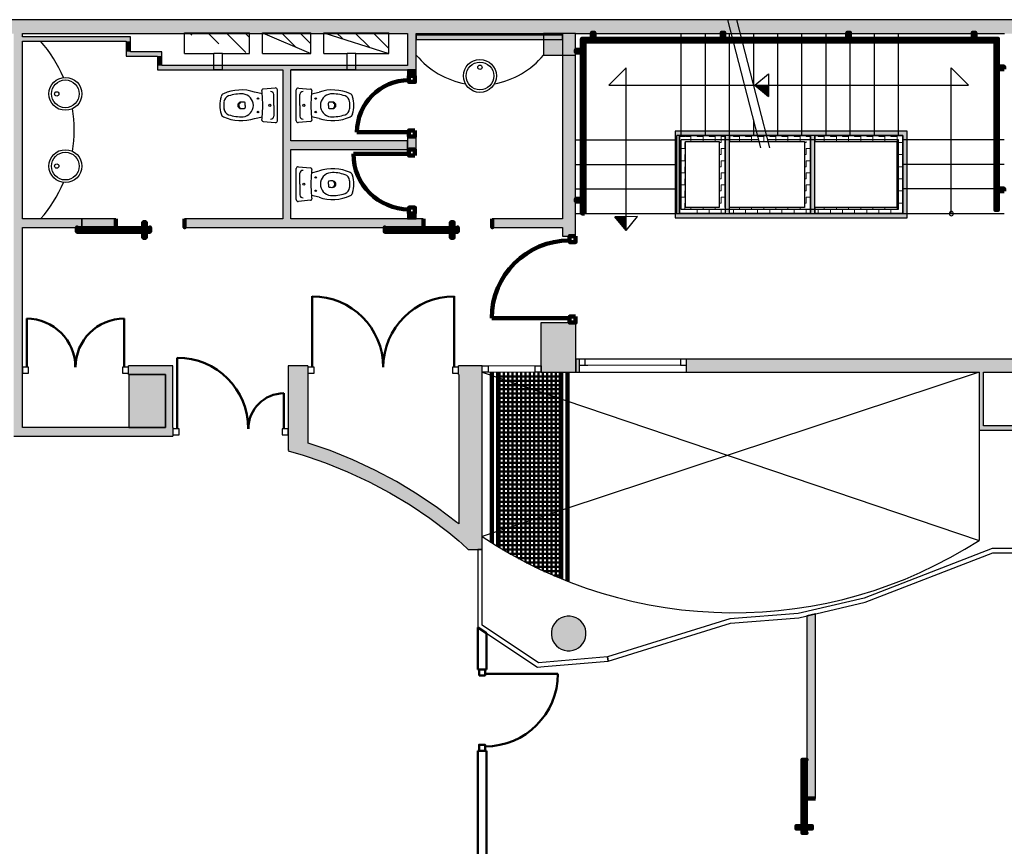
# Model space of a CAD drawing. Header units: metres. Extents: x -1 to 438, y -6 to 31.
# Tile 4 of 6: x 404 to 416, y 19 to 28. Entities that reach past the tile are written whole.
import ezdxf

# ---------------------------------------------------------------- set-up
doc = ezdxf.new("R2010")
doc.units = ezdxf.units.M
for name, pattern in [('CONTINUA', [0]), ('PUNKT', [6.35, 0, -6.35]), ('VERDECKT', [9.525, 6.35, -3.175])]:
    doc.linetypes.add(name, pattern=pattern)
for name, color, linetype, lineweight in [('3D P2 MURS', 7, 'CONTINUA', 25), ('3D P2 MURS NOUS', 7, 'CONTINUA', 25), ('3D P2 PILAR', 7, 'CONTINUA', 25), ('3D PB MURS ASCENSOR TOTAL EDIFICI', 7, 'CONTINUA', 25), ('P2 ESCALES 2D', 7, 'CONTINUA', 25)]:
    doc.layers.add(name, color=color, linetype=linetype, lineweight=lineweight)
pattern_1 = [(180, (-0.14, -0.14), (-0.07, -0.07), [0.07, -0.07]), (270, (-0.14, -0.14), (0.07, -0.07), [0.07, -0.07])]
pattern_2 = [(0, (0.14, 0.14), (0.07, 0.07), [0.07, -0.07]), (90, (0.14, 0.14), (-0.07, 0.07), [0.07, -0.07])]
pattern_3 = [(90, (-0.14, 0.14), (-0.07, 0.07), [0.07, -0.07]), (180, (-0.14, 0.14), (-0.07, -0.07), [0.07, -0.07])]
pattern_4 = [(135, (0, 0), (-0.21213203, -0.21213203), []), (135, (-0.10607, -0.10607), (-0.21213203, -0.21213203), [])]

# ---------------------------------------------------------------- blocks, each defined once
blk = doc.blocks.new('_CLOSEDFILLED')
at = {"color": 0, "linetype": 'ByBlock', "lineweight": -2}
blk.add_solid([(-1, 0), (0, 0), (-1, 0)], dxfattribs=at)
blk = doc.blocks.new('OBJETO_COMPLEJO_0')
at = {"layer": '3D P2 MURS NOUS', "color": 240, "linetype": 'CONTINUA', "lineweight": 140, "transparency": 33554687}
for points in [[(410.93, 25.989), (410.9, 25.99), (410.9, 28.008), (415.706, 28.008), (415.706, 26.031), (415.676, 26.031), (415.676, 27.978), (410.93, 27.978), (410.93, 25.989)], [(411.015, 28.008), (411.015, 28.078), (411.045, 28.078), (411.045, 28.008), (411.015, 28.008)], [(412.515, 28.008), (412.515, 28.078), (412.545, 28.078), (412.545, 28.008), (412.515, 28.008)], [(413.965, 28.008), (413.965, 28.078), (413.995, 28.078), (413.995, 28.008), (413.965, 28.008)], [(415.415, 28.008), (415.415, 28.078), (415.445, 28.078), (415.445, 28.008), (415.415, 28.008)], [(410.9, 27.851), (410.831, 27.851), (410.831, 27.881), (410.9, 27.881), (410.9, 27.851)], [(415.776, 27.657), (415.706, 27.657), (415.706, 27.687), (415.776, 27.687), (415.776, 27.657)], [(415.776, 26.247), (415.706, 26.247), (415.706, 26.277), (415.776, 26.277), (415.776, 26.247)], [(410.9, 26.13), (410.831, 26.13), (410.831, 26.16), (410.9, 26.16), (410.9, 26.13)]]:
    blk.add_lwpolyline(points, close=True, dxfattribs=at)
blk = doc.blocks.new('OBJETO_COMPLEJO_1')
at = {"layer": 'P2 ESCALES 2D', "color": 7, "lineweight": 25, "transparency": 33554687}
for start, end in [(90, 270), (270, 90)]:
    blk.add_arc((415.167, 25.989), 0.025, start, end, dxfattribs=at)

msp = doc.modelspace()

# ---------------------------------------------------------------- hatches: boundary and pattern name
at = {"layer": '3D P2 MURS', "linetype": 'CONTINUA', "lineweight": 18, "true_color": 0xa0a0a0, "transparency": 33554687}
for points in [[(426.846, 28.228), (401.29, 28.228), (401.259, 28.068), (415.781, 28.068), (415.781, 28.068), (415.931, 28.068), (415.931, 28.068), (426.813, 28.068)], [(404.437, 23.519), (404.437, 28.068), (404.337, 28.068), (404.337, 23.519)], [(404.437, 27.979), (405.687, 27.979), (405.687, 28.029), (404.437, 28.029)], [(405.637, 27.979), (405.637, 27.859), (405.687, 27.859), (405.687, 27.979)], [(408.987, 27.649), (408.987, 28.068), (408.887, 28.068), (408.887, 27.649)], [(408.987, 27.999), (410.677, 27.999), (410.677, 28.049), (408.987, 28.049)], [(410.827, 25.729), (410.827, 28.068), (410.677, 28.068), (410.677, 25.729)], [(405.637, 27.809), (406.047, 27.809), (406.047, 27.859), (405.637, 27.859)], [(405.997, 27.809), (405.997, 27.699), (406.047, 27.699), (406.047, 27.809)], [(405.997, 27.649), (408.887, 27.649), (408.887, 27.699), (405.997, 27.699)], [(407.447, 27.649), (407.447, 25.929), (407.537, 25.929), (407.537, 27.649)], [(407.537, 26.729), (408.887, 26.729), (408.887, 26.829), (407.537, 26.829)], [(404.437, 25.829), (405.125, 25.829), (405.125, 25.929), (404.437, 25.929)], [(406.311, 25.829), (409.065, 25.829), (409.065, 25.929), (406.311, 25.929)], [(409.865, 25.829), (410.677, 25.829), (410.677, 25.929), (409.865, 25.929)], [(406.075, 24.229), (405.663, 24.229), (405.663, 24.129), (406.09, 24.129), (406.09, 24.145), (406.077, 24.145)], [(406.177, 23.519), (406.177, 24.229), (406.075, 24.229), (406.077, 24.145), (406.09, 24.145), (406.09, 23.519)], [(407.737, 23.18), (407.737, 24.129), (407.736, 24.129), (407.736, 24.229), (407.507, 24.229), (407.507, 23.26)], [(409.747, 24.229), (409.475, 24.229), (409.475, 24.129), (409.747, 24.129)], [(417.447, 24.309), (412.107, 24.309), (412.107, 24.159), (410.867, 24.159), (410.867, 24.309), (410.831, 24.309), (410.831, 24.159), (417.447, 24.159)], [(409.747, 22.209), (409.747, 24.129), (409.477, 24.129), (409.477, 22.209)], [(415.49, 24.159), (415.49, 23.489), (415.54, 23.489), (415.54, 24.159)], [(404.337, 23.419), (406.177, 23.419), (406.177, 23.519), (404.337, 23.519)], [(415.54, 23.489), (417.397, 23.489), (417.397, 23.539), (415.54, 23.539)], [(407.737, 23.18), (407.94, 23.11), (408.194, 23.008), (408.442, 22.892), (408.683, 22.764), (408.917, 22.623), (409.144, 22.47), (409.362, 22.305), (409.515, 22.177), (409.481, 22.209), (409.477, 22.209), (409.477, 22.404), (409.456, 22.422), (409.231, 22.592), (408.998, 22.749), (408.757, 22.894), (408.509, 23.026), (408.254, 23.145), (407.993, 23.251), (407.737, 23.339)], [(407.51, 23.259), (407.507, 23.25), (407.682, 23.199)], [(409.747, 22.209), (409.481, 22.209), (409.588, 22.109), (409.747, 22.109)]]:
    msp.add_hatch(color=253, dxfattribs=at).paths.add_polyline_path(points)
at = {"layer": '3D P2 MURS NOUS', "linetype": 'CONTINUA', "lineweight": 18, "true_color": 0xa0a0a0, "transparency": 33554687}
for points in [[(408.887, 27.649), (408.887, 27.579), (408.987, 27.579), (408.987, 27.649)], [(408.987, 26.728), (408.987, 26.879), (408.887, 26.879), (408.887, 26.829), (408.887, 26.729), (408.887, 26.728)], [(408.987, 25.929), (408.987, 25.988), (408.887, 25.988), (408.887, 25.929)]]:
    msp.add_hatch(color=253, dxfattribs=at).paths.add_polyline_path(points)
at = {"layer": '3D P2 MURS NOUS', "linetype": 'CONTINUA', "lineweight": 18, "transparency": 33554687}
msp.add_hatch(color=2, dxfattribs=at).paths.add_polyline_path([(405.125, 25.829), (405.515, 25.829), (405.515, 25.929), (405.125, 25.929)])
at = {"layer": '3D P2 MURS NOUS', "linetype": 'CONTINUA', "lineweight": 18, "true_color": 0x006e00, "transparency": 33554687}
msp.add_hatch(color=96, dxfattribs=at).paths.add_polyline_path([(413.597, 19.233), (413.597, 21.365), (413.497, 21.341), (413.497, 19.233)])
at = {"layer": '3D P2 PILAR', "linetype": 'CONTINUA', "lineweight": 18, "transparency": 33554687}
for points in [[(410.457, 27.819), (410.827, 27.819), (410.827, 28.068), (410.457, 28.068)], [(410.427, 24.159), (410.831, 24.159), (410.831, 24.729), (410.427, 24.729)], [(405.667, 23.519), (406.09, 23.519), (406.09, 24.129), (405.667, 24.129)], [(410.764, 21.339), (410.73, 21.339), (410.695, 21.333), (410.662, 21.321), (410.632, 21.304), (410.605, 21.281), (410.583, 21.254), (410.565, 21.224), (410.553, 21.191), (410.547, 21.157), (410.547, 21.122), (410.553, 21.088), (410.565, 21.055), (410.583, 21.024), (410.605, 20.998), (410.632, 20.975), (410.662, 20.958), (410.695, 20.946), (410.73, 20.94), (410.764, 20.94), (410.799, 20.946), (410.832, 20.958), (410.862, 20.975), (410.889, 20.998), (410.911, 21.024), (410.929, 21.055), (410.941, 21.088), (410.947, 21.122), (410.947, 21.157), (410.941, 21.191), (410.929, 21.224), (410.911, 21.254), (410.889, 21.281), (410.862, 21.304), (410.832, 21.321), (410.799, 21.333)]]:
    msp.add_hatch(color=9, dxfattribs=at).paths.add_polyline_path(points)
at = {"layer": '3D PB MURS ASCENSOR TOTAL EDIFICI', "linetype": 'CONTINUA', "lineweight": 18, "transparency": 33554687}
for points in [[(411.976, 26.94), (411.976, 25.94), (412.026, 25.94), (412.026, 26.94)], [(413.591, 26.94), (412.026, 26.94), (412.026, 26.89), (413.591, 26.89)], [(412.606, 25.99), (412.606, 26.89), (412.556, 26.89), (412.556, 25.99)], [(413.591, 25.99), (413.591, 26.89), (413.541, 26.89), (413.541, 25.99)], [(414.657, 26.94), (413.591, 26.94), (413.591, 26.89), (414.657, 26.89)], [(414.657, 25.94), (414.657, 26.89), (414.607, 26.89), (414.607, 25.94)], [(412.026, 25.94), (413.541, 25.94), (413.541, 25.99), (412.026, 25.99)], [(413.541, 25.94), (414.607, 25.94), (414.607, 25.99), (413.541, 25.99)]]:
    msp.add_hatch(color=40, dxfattribs=at).paths.add_polyline_path(points)
h = msp.add_hatch(dxfattribs=at)
h.set_pattern_fill('TRAMA', color=40, scale=0.07, angle=270, style=0, pattern_type=2)
h.set_pattern_definition([(270, (0.14, -0.14), (0.07, -0.07), [0.07, -0.07]), (360, (0.14, -0.14), (0.07, 0.07), [0.07, -0.07])])
h.paths.add_polyline_path([(412.026, 26.89), (412.026, 25.99), (412.096, 25.99), (412.096, 26.89)], flags=0)
h = msp.add_hatch(dxfattribs=at)
h.set_pattern_fill('TRAMA', color=40, scale=0.07, angle=180, style=0, pattern_type=2)
h.set_pattern_definition(pattern_1)
h.paths.add_polyline_path([(412.486, 26.89), (412.096, 26.89), (412.096, 26.82), (412.486, 26.82)], flags=0)
h = msp.add_hatch(dxfattribs=at)
h.set_pattern_fill('TRAMA', color=40, scale=0.07, angle=90, style=0, pattern_type=2)
h.set_pattern_definition(pattern_3)
h.paths.add_polyline_path([(412.556, 25.99), (412.556, 26.89), (412.486, 26.89), (412.486, 25.99)], flags=0)
h = msp.add_hatch(dxfattribs=at)
h.set_pattern_fill('TRAMA', color=40, scale=0.07, angle=180, style=0, pattern_type=2)
h.set_pattern_definition(pattern_1)
h.paths.add_polyline_path([(413.541, 26.89), (412.606, 26.89), (412.606, 26.82), (413.541, 26.82)], flags=0)
h = msp.add_hatch(dxfattribs=at)
h.set_pattern_fill('TRAMA', color=40, scale=0.07, angle=180, style=0, pattern_type=2)
h.set_pattern_definition(pattern_1)
h.paths.add_polyline_path([(414.607, 26.89), (413.591, 26.89), (413.591, 26.82), (414.607, 26.82)], flags=0)
h = msp.add_hatch(dxfattribs=at)
h.set_pattern_fill('TRAMA', color=40, scale=0.07, angle=90, style=0, pattern_type=2)
h.set_pattern_definition(pattern_3)
h.paths.add_polyline_path([(413.541, 25.99), (413.541, 26.82), (413.471, 26.82), (413.471, 25.99)], flags=0)
h = msp.add_hatch(dxfattribs=at)
h.set_pattern_fill('TRAMA', color=40, scale=0.07, angle=90, style=0, pattern_type=2)
h.set_pattern_definition(pattern_3)
h.paths.add_polyline_path([(414.607, 25.99), (414.607, 26.82), (414.537, 26.82), (414.537, 25.99)], flags=0)
h = msp.add_hatch(dxfattribs=at)
h.set_pattern_fill('TRAMA', color=40, scale=0.07, style=0, pattern_type=2)
h.set_pattern_definition(pattern_2)
h.paths.add_polyline_path([(412.486, 25.99), (412.486, 26.06), (412.096, 26.06), (412.096, 25.99)], flags=0)
h = msp.add_hatch(dxfattribs=at)
h.set_pattern_fill('TRAMA', color=40, scale=0.07, style=0, pattern_type=2)
h.set_pattern_definition(pattern_2)
h.paths.add_polyline_path([(412.606, 25.99), (413.471, 25.99), (413.471, 26.06), (412.606, 26.06)], flags=0)
h = msp.add_hatch(dxfattribs=at)
h.set_pattern_fill('TRAMA', color=40, scale=0.07, style=0, pattern_type=2)
h.set_pattern_definition(pattern_2)
h.paths.add_polyline_path([(413.591, 25.99), (414.537, 25.99), (414.537, 26.06), (413.591, 26.06)], flags=0)
at = {"layer": 'P2 ESCALES 2D', "lineweight": 25, "transparency": 33554687}
h = msp.add_hatch(dxfattribs=at)
h.set_pattern_fill('RAYADO_1', scale=0.1, angle=45, style=0, pattern_type=2)
h.set_pattern_definition(pattern_4)
h.paths.add_polyline_path([(407.061, 27.838), (407.061, 28.078), (406.311, 28.078)], flags=0)
h = msp.add_hatch(dxfattribs=at)
h.set_pattern_fill('RAYADO_1', scale=0.1, angle=45, style=0, pattern_type=2)
h.set_pattern_definition(pattern_4)
h.paths.add_polyline_path([(407.211, 28.078), (407.771, 27.838), (407.771, 28.078)], flags=0)
h = msp.add_hatch(dxfattribs=at)
h.set_pattern_fill('RAYADO_1', scale=0.1, angle=45, style=0, pattern_type=2)
h.set_pattern_definition(pattern_4)
h.paths.add_polyline_path([(407.921, 28.078), (408.671, 27.838), (408.671, 28.078)], flags=0)

# ---------------------------------------------------------------- linework, layer by layer
at = {"layer": '3D P2 MURS', "color": 7, "linetype": 'CONTINUA', "lineweight": 25, "transparency": 33554687}
for p, q in [((426.846, 28.228), (401.29, 28.228)), ((404.437, 28.068), (408.887, 28.068)), ((404.437, 28.029), (404.437, 28.068)), ((405.687, 28.029), (404.437, 28.029)), ((404.437, 27.979), (405.637, 27.979)), ((404.437, 25.929), (404.437, 27.979)), ((405.637, 27.979), (405.637, 27.859)), ((405.687, 27.979), (405.687, 28.029)), ((405.687, 27.859), (405.687, 27.979)), ((408.887, 28.068), (408.887, 27.699)), ((408.987, 28.068), (410.677, 28.068)), ((408.987, 28.049), (408.987, 28.068)), ((410.677, 28.049), (408.987, 28.049)), ((408.987, 28.049), (408.987, 27.999)), ((408.987, 27.999), (408.987, 28.049)), ((408.987, 27.999), (410.677, 27.999)), ((408.987, 27.649), (408.987, 27.999)), ((410.677, 28.068), (410.677, 28.049)), ((410.677, 27.999), (410.677, 28.049)), ((410.677, 28.049), (410.677, 27.999)), ((410.677, 27.999), (410.677, 25.929)), ((410.827, 28.068), (415.781, 28.068)), ((410.827, 25.729), (410.827, 28.068)), ((405.637, 27.859), (405.637, 27.809)), ((405.637, 27.809), (405.997, 27.809)), ((406.047, 27.859), (405.687, 27.859)), ((405.997, 27.809), (405.997, 27.699)), ((406.047, 27.809), (406.047, 27.859)), ((406.047, 27.699), (406.047, 27.809)), ((405.997, 27.699), (405.997, 27.649)), ((405.997, 27.649), (407.447, 27.649)), ((408.887, 27.699), (406.047, 27.699)), ((407.447, 27.649), (407.447, 25.929)), ((407.537, 27.649), (408.887, 27.649)), ((407.537, 26.829), (407.537, 27.649)), ((408.887, 27.649), (408.987, 27.649)), ((408.887, 26.829), (407.537, 26.829)), ((407.537, 25.929), (407.537, 26.729)), ((407.537, 26.729), (408.887, 26.729)), ((408.887, 26.729), (408.887, 26.829)), ((405.125, 25.929), (404.437, 25.929)), ((405.125, 25.829), (405.125, 25.929)), ((407.447, 25.929), (406.311, 25.929)), ((406.311, 25.929), (406.311, 25.829)), ((409.065, 25.929), (407.537, 25.929)), ((409.065, 25.829), (409.065, 25.929)), ((410.677, 25.929), (409.865, 25.929)), ((409.865, 25.929), (409.865, 25.829)), ((404.437, 25.829), (405.125, 25.829)), ((404.437, 24.229), (404.437, 25.829)), ((406.311, 25.829), (409.065, 25.829)), ((409.865, 25.829), (410.677, 25.829)), ((410.677, 25.829), (410.677, 25.729)), ((410.677, 25.729), (410.827, 25.729)), ((404.437, 24.129), (404.437, 24.229)), ((405.663, 24.129), (405.663, 24.229)), ((406.075, 24.229), (405.663, 24.229)), ((406.177, 24.229), (406.075, 24.229)), ((406.177, 23.519), (406.177, 24.229)), ((407.736, 24.229), (407.507, 24.229)), ((407.507, 24.229), (407.507, 23.519)), ((407.736, 24.229), (407.736, 24.129)), ((409.475, 24.129), (409.475, 24.229)), ((409.747, 24.229), (409.475, 24.229)), ((409.747, 24.144), (409.747, 24.229)), ((410.867, 24.309), (410.831, 24.309)), ((410.831, 24.309), (410.831, 24.159)), ((412.107, 24.309), (410.867, 24.309)), ((410.867, 24.309), (410.867, 24.239)), ((410.867, 24.239), (410.867, 24.159)), ((412.107, 24.239), (412.107, 24.309)), ((417.447, 24.309), (412.107, 24.309)), ((412.107, 24.159), (412.107, 24.239)), ((404.437, 23.519), (404.437, 24.129)), ((405.663, 24.129), (406.09, 24.129)), ((406.09, 24.129), (406.09, 23.519)), ((407.736, 24.129), (407.737, 24.129)), ((407.737, 23.339), (407.737, 24.129)), ((409.475, 24.129), (409.477, 24.129)), ((409.477, 24.129), (409.477, 22.404)), ((409.747, 24.129), (409.747, 24.144)), ((409.747, 22.209), (409.747, 24.129)), ((410.831, 24.159), (415.49, 24.159)), ((410.867, 24.159), (412.107, 24.159)), ((415.49, 24.159), (415.49, 23.489)), ((415.54, 23.539), (415.54, 24.159)), ((415.54, 24.159), (417.397, 24.159)), ((406.09, 23.519), (404.437, 23.519)), ((406.177, 23.519), (406.177, 23.419)), ((407.507, 23.519), (407.507, 23.419)), ((415.49, 23.489), (415.54, 23.489)), ((417.397, 23.539), (415.54, 23.539)), ((415.54, 23.489), (416.967, 23.489)), ((404.337, 23.419), (406.177, 23.419)), ((407.507, 23.419), (407.507, 23.26)), ((407.993, 23.251), (407.737, 23.339)), ((407.507, 23.26), (407.51, 23.259)), ((407.51, 23.259), (407.507, 23.25)), ((407.507, 23.25), (407.682, 23.199)), ((408.254, 23.145), (407.993, 23.251)), ((407.682, 23.199), (407.737, 23.18)), ((407.737, 23.18), (407.94, 23.11)), ((407.94, 23.11), (408.194, 23.008)), ((408.509, 23.026), (408.254, 23.145)), ((408.194, 23.008), (408.442, 22.892)), ((408.757, 22.894), (408.509, 23.026)), ((408.442, 22.892), (408.683, 22.764)), ((408.998, 22.749), (408.757, 22.894)), ((408.683, 22.764), (408.917, 22.623)), ((409.231, 22.592), (408.998, 22.749)), ((408.917, 22.623), (409.144, 22.47)), ((409.456, 22.422), (409.231, 22.592)), ((409.144, 22.47), (409.362, 22.305)), ((409.477, 22.404), (409.456, 22.422)), ((409.362, 22.305), (409.477, 22.209)), ((409.477, 22.209), (409.477, 22.209)), ((409.477, 22.209), (409.515, 22.177)), ((409.515, 22.177), (409.588, 22.109)), ((409.747, 22.109), (409.747, 22.209)), ((409.588, 22.109), (409.697, 22.109)), ((409.697, 22.109), (409.747, 22.109)), ((409.747, 22.109), (409.697, 22.109)), ((409.697, 22.109), (409.697, 21.21)), ((409.747, 21.236), (409.747, 22.109)), ((415.637, 22.119), (414.159, 21.547)), ((414.173, 21.499), (415.647, 22.069)), ((416.967, 22.119), (415.637, 22.119)), ((415.637, 22.119), (415.637, 22.119)), ((415.647, 22.069), (416.968, 22.069)), ((414.159, 21.547), (413.397, 21.369)), ((413.404, 21.319), (414.172, 21.499)), ((414.172, 21.499), (414.173, 21.499)), ((414.172, 21.499), (414.172, 21.499)), ((412.607, 21.309), (411.194, 20.869)), ((413.397, 21.369), (412.607, 21.309)), ((412.616, 21.259), (413.404, 21.319)), ((413.397, 21.369), (413.397, 21.369)), ((409.697, 21.21), (410.386, 20.749)), ((410.4, 20.801), (409.747, 21.236)), ((411.203, 20.819), (412.616, 21.259)), ((411.194, 20.869), (410.4, 20.801)), ((410.466, 20.756), (411.203, 20.819)), ((411.194, 20.869), (411.203, 20.819)), ((411.203, 20.819), (411.194, 20.869)), ((410.386, 20.749), (410.466, 20.756))]:
    msp.add_line(p, q, dxfattribs=at)
at = {"layer": '3D P2 MURS', "color": 202, "linetype": 'CONTINUA', "lineweight": 50, "transparency": 33554687}
for p, q in [((407.786, 24.214), (407.786, 25.034)), ((409.425, 24.214), (409.425, 25.034)), ((404.487, 24.214), (404.487, 24.777)), ((405.613, 24.214), (405.613, 24.777)), ((406.227, 23.504), (406.227, 24.324)), ((407.457, 23.504), (407.457, 23.913))]:
    msp.add_line(p, q, dxfattribs=at)
at = {"layer": '3D P2 MURS', "color": 7, "linetype": 'PUNKT', "lineweight": 25, "transparency": 33554687}
for p, q in [((412.107, 24.309), (410.867, 24.309)), ((410.867, 24.309), (410.867, 24.239)), ((410.867, 24.239), (412.107, 24.239)), ((412.107, 24.239), (412.107, 24.309))]:
    msp.add_line(p, q, dxfattribs=at)
at = {"layer": '3D P2 MURS', "color": 7, "linetype": 'CONTINUA', "lineweight": 25, "transparency": 33554687}
for points in [[(409.817, 24.159), (409.747, 24.159), (409.747, 24.229), (409.817, 24.229), (409.817, 24.159)], [(410.429, 24.159), (410.359, 24.159), (410.359, 24.229), (410.429, 24.229), (410.429, 24.159)], [(410.867, 24.239), (410.937, 24.239), (410.937, 24.309), (410.867, 24.309), (410.867, 24.239)], [(412.037, 24.239), (412.107, 24.239), (412.107, 24.309), (412.037, 24.309), (412.037, 24.239)], [(404.437, 24.144), (404.507, 24.144), (404.507, 24.214), (404.437, 24.214), (404.437, 24.144)], [(405.593, 24.144), (405.663, 24.144), (405.663, 24.214), (405.593, 24.214), (405.593, 24.144)], [(407.736, 24.144), (407.806, 24.144), (407.806, 24.214), (407.736, 24.214), (407.736, 24.144)], [(409.405, 24.144), (409.475, 24.144), (409.475, 24.214), (409.405, 24.214), (409.405, 24.144)], [(406.177, 23.434), (406.247, 23.434), (406.247, 23.504), (406.177, 23.504), (406.177, 23.434)], [(407.437, 23.434), (407.507, 23.434), (407.507, 23.504), (407.437, 23.504), (407.437, 23.434)]]:
    msp.add_lwpolyline(points, close=True, dxfattribs=at)
at = {"layer": '3D P2 MURS', "color": 40, "linetype": 'CONTINUA', "lineweight": 18, "transparency": 33554687}
for points in [[(410.359, 24.159), (409.817, 24.159), (409.817, 24.229), (410.359, 24.229), (410.359, 24.159)], [(410.937, 24.239), (412.037, 24.239), (412.037, 24.309), (410.937, 24.309), (410.937, 24.239)]]:
    msp.add_lwpolyline(points, close=True, dxfattribs=at)
at = {"layer": '3D P2 MURS', "color": 202, "linetype": 'CONTINUA', "lineweight": 50, "transparency": 33554687}
for centre, radius, start, end in [((407.786, 24.214), 0.819, 0, 90), ((409.425, 24.214), 0.819, 90, 180), ((404.487, 24.214), 0.562, 0, 90), ((405.613, 24.214), 0.562, 90, 180), ((406.227, 23.504), 0.82, 0, 90), ((407.457, 23.504), 0.409, 90, 180)]:
    msp.add_arc(centre, radius, start, end, dxfattribs=at)
at = {"layer": '3D P2 MURS NOUS', "color": 7, "linetype": 'CONTINUA', "lineweight": 25, "transparency": 33554687}
for p, q in [((408.987, 27.649), (408.887, 27.649)), ((408.887, 27.649), (408.887, 27.579)), ((408.987, 27.579), (408.987, 27.649)), ((408.987, 27.579), (408.887, 27.579)), ((408.887, 26.879), (408.987, 26.879)), ((408.887, 26.879), (408.887, 26.829)), ((408.987, 26.728), (408.987, 26.879)), ((408.887, 26.829), (408.887, 26.729)), ((408.887, 26.729), (408.887, 26.728)), ((408.987, 26.728), (408.887, 26.728)), ((405.515, 25.929), (405.125, 25.929)), ((405.125, 25.929), (405.125, 25.829)), ((405.515, 25.929), (405.515, 25.829)), ((408.887, 25.988), (408.987, 25.988)), ((408.887, 25.988), (408.887, 25.929)), ((408.887, 25.929), (408.987, 25.929)), ((408.987, 25.929), (408.987, 25.988)), ((405.125, 25.829), (405.515, 25.829)), ((413.597, 21.365), (413.497, 21.341)), ((413.497, 21.341), (413.497, 19.233)), ((413.597, 19.233), (413.597, 21.365)), ((413.597, 19.233), (413.497, 19.233))]:
    msp.add_line(p, q, dxfattribs=at)
at = {"layer": '3D P2 MURS NOUS', "color": 240, "linetype": 'CONTINUA', "lineweight": 140, "transparency": 33554687}
for p, q in [((408.902, 26.929), (408.302, 26.929)), ((408.902, 26.678), (408.262, 26.678)), ((410.757, 24.78), (409.858, 24.78))]:
    msp.add_line(p, q, dxfattribs=at)
at = {"layer": '3D P2 MURS NOUS', "color": 4, "linetype": 'CONTINUA', "lineweight": 50, "transparency": 33554687}
for p, q in [((409.797, 21.143), (409.697, 21.21)), ((409.697, 21.21), (409.697, 20.724)), ((409.797, 20.724), (409.797, 21.143)), ((409.797, 20.724), (409.697, 20.724)), ((409.782, 20.674), (410.622, 20.674)), ((409.697, 19.784), (409.797, 19.784)), ((409.697, 19.784), (409.697, 18.215)), ((409.797, 18.215), (409.797, 19.784))]:
    msp.add_line(p, q, dxfattribs=at)
at = {"layer": '3D P2 MURS NOUS', "color": 240, "linetype": 'CONTINUA', "lineweight": 140, "transparency": 33554687}
for points in [[(408.972, 27.579), (408.972, 27.509), (408.902, 27.509), (408.902, 27.579), (408.972, 27.579)], [(408.972, 26.949), (408.972, 26.879), (408.902, 26.879), (408.902, 26.949), (408.972, 26.949)], [(408.972, 26.658), (408.972, 26.728), (408.902, 26.728), (408.902, 26.658), (408.972, 26.658)], [(408.972, 25.988), (408.972, 26.058), (408.902, 26.058), (408.902, 25.988), (408.972, 25.988)], [(405.515, 25.929), (405.515, 25.879), (405.515, 25.829), (405.515, 25.879), (405.515, 25.929)], [(406.311, 25.929), (406.311, 25.879), (406.311, 25.829), (406.311, 25.879), (406.311, 25.929)], [(409.07, 25.929), (409.07, 25.879), (409.07, 25.829), (409.07, 25.879), (409.07, 25.929)], [(409.865, 25.929), (409.865, 25.879), (409.865, 25.829), (409.865, 25.879), (409.865, 25.929)], [(405.913, 25.819), (405.067, 25.819), (405.067, 25.829), (405.067, 25.779), (405.913, 25.779), (405.913, 25.829), (405.913, 25.819)], [(405.863, 25.819), (405.833, 25.819), (405.833, 25.889), (405.863, 25.889), (405.863, 25.819)], [(409.467, 25.819), (408.622, 25.819), (408.622, 25.829), (408.622, 25.779), (409.467, 25.779), (409.467, 25.829), (409.467, 25.819)], [(409.417, 25.819), (409.387, 25.819), (409.387, 25.889), (409.417, 25.889), (409.417, 25.819)], [(405.863, 25.779), (405.833, 25.779), (405.833, 25.709), (405.863, 25.709), (405.863, 25.779)], [(409.417, 25.779), (409.387, 25.779), (409.387, 25.709), (409.417, 25.709), (409.417, 25.779)], [(410.827, 25.729), (410.827, 25.659), (410.757, 25.659), (410.757, 25.729), (410.827, 25.729)], [(410.827, 24.8), (410.827, 24.73), (410.757, 24.73), (410.757, 24.8), (410.827, 24.8)], [(413.487, 18.835), (413.487, 19.68), (413.497, 19.68), (413.447, 19.68), (413.447, 18.835), (413.497, 18.835), (413.487, 18.835)], [(413.597, 19.233), (413.547, 19.233), (413.497, 19.233), (413.547, 19.233), (413.597, 19.233)], [(413.447, 18.885), (413.447, 18.915), (413.377, 18.915), (413.377, 18.885), (413.447, 18.885)], [(413.487, 18.885), (413.487, 18.915), (413.557, 18.915), (413.557, 18.885), (413.487, 18.885)]]:
    msp.add_lwpolyline(points, close=True, dxfattribs=at)
at = {"layer": '3D P2 MURS NOUS', "color": 4, "linetype": 'CONTINUA', "lineweight": 50, "transparency": 33554687}
for points in [[(409.712, 20.654), (409.712, 20.724), (409.782, 20.724), (409.782, 20.654), (409.712, 20.654)], [(409.712, 19.784), (409.712, 19.854), (409.782, 19.854), (409.782, 19.784), (409.712, 19.784)]]:
    msp.add_lwpolyline(points, close=True, dxfattribs=at)
at = {"layer": '3D P2 MURS NOUS', "color": 240, "linetype": 'CONTINUA', "lineweight": 140, "transparency": 33554687}
for centre, radius, start, end in [((408.902, 26.929), 0.6, 90, 180), ((408.902, 26.678), 0.64, 180, 270), ((410.757, 24.78), 0.899, 90, 180)]:
    msp.add_arc(centre, radius, start, end, dxfattribs=at)
at = {"layer": '3D P2 MURS NOUS', "color": 4, "linetype": 'CONTINUA', "lineweight": 50, "transparency": 33554687}
msp.add_arc((409.782, 20.674), 0.84, 270, 0, dxfattribs=at)
at = {"layer": '3D P2 PILAR', "color": 7, "linetype": 'CONTINUA', "lineweight": 25, "transparency": 33554687}
for p, q in [((410.827, 28.068), (410.457, 28.068)), ((410.457, 28.068), (410.457, 27.819)), ((410.827, 27.819), (410.827, 28.068)), ((410.457, 27.819), (410.827, 27.819)), ((410.831, 24.729), (410.427, 24.729)), ((410.427, 24.729), (410.427, 24.159)), ((410.831, 24.159), (410.831, 24.729)), ((406.09, 24.129), (405.667, 24.129)), ((405.667, 24.129), (405.667, 23.519)), ((406.09, 23.519), (406.09, 24.129)), ((410.427, 24.159), (410.831, 24.159)), ((405.667, 23.519), (406.09, 23.519)), ((410.605, 21.281), (410.583, 21.254)), ((410.632, 21.304), (410.605, 21.281)), ((410.662, 21.321), (410.632, 21.304)), ((410.695, 21.333), (410.662, 21.321)), ((410.73, 21.339), (410.695, 21.333)), ((410.764, 21.339), (410.73, 21.339)), ((410.799, 21.333), (410.764, 21.339)), ((410.832, 21.321), (410.799, 21.333)), ((410.862, 21.304), (410.832, 21.321)), ((410.889, 21.281), (410.862, 21.304)), ((410.911, 21.254), (410.889, 21.281)), ((410.553, 21.191), (410.547, 21.157)), ((410.547, 21.157), (410.547, 21.122)), ((410.565, 21.224), (410.553, 21.191)), ((410.583, 21.254), (410.565, 21.224)), ((410.929, 21.224), (410.911, 21.254)), ((410.941, 21.191), (410.929, 21.224)), ((410.947, 21.157), (410.941, 21.191)), ((410.947, 21.122), (410.947, 21.157)), ((410.547, 21.122), (410.553, 21.088)), ((410.553, 21.088), (410.565, 21.055)), ((410.565, 21.055), (410.583, 21.024)), ((410.911, 21.024), (410.929, 21.055)), ((410.929, 21.055), (410.941, 21.088)), ((410.941, 21.088), (410.947, 21.122)), ((410.583, 21.024), (410.605, 20.998)), ((410.605, 20.998), (410.632, 20.975)), ((410.632, 20.975), (410.662, 20.958)), ((410.662, 20.958), (410.695, 20.946)), ((410.695, 20.946), (410.73, 20.94)), ((410.73, 20.94), (410.764, 20.94)), ((410.764, 20.94), (410.799, 20.946)), ((410.799, 20.946), (410.832, 20.958)), ((410.832, 20.958), (410.862, 20.975)), ((410.862, 20.975), (410.889, 20.998)), ((410.889, 20.998), (410.911, 21.024))]:
    msp.add_line(p, q, dxfattribs=at)
at = {"layer": '3D PB MURS ASCENSOR TOTAL EDIFICI', "color": 7, "linetype": 'CONTINUA', "lineweight": 25, "transparency": 33554687}
for p, q in [((411.976, 26.94), (411.976, 25.94)), ((412.026, 26.94), (411.976, 26.94)), ((413.591, 26.94), (412.026, 26.94)), ((412.026, 26.89), (412.096, 26.89)), ((412.026, 26.89), (412.026, 25.99)), ((412.096, 26.89), (412.026, 26.89)), ((412.026, 25.99), (412.026, 26.89)), ((412.096, 26.89), (412.486, 26.89)), ((412.486, 26.89), (412.096, 26.89)), ((412.486, 26.89), (412.556, 26.89)), ((412.556, 26.89), (412.486, 26.89)), ((412.556, 26.89), (412.556, 26.06)), ((412.556, 26.06), (412.556, 26.89)), ((412.606, 26.89), (413.541, 26.89)), ((413.541, 26.89), (412.606, 26.89)), ((412.606, 26.89), (412.606, 26.82)), ((412.606, 26.82), (412.606, 26.89)), ((413.541, 26.82), (413.541, 26.89)), ((413.541, 26.89), (413.541, 26.82)), ((414.657, 26.94), (413.591, 26.94)), ((413.591, 26.89), (414.607, 26.89)), ((414.607, 26.89), (413.591, 26.89)), ((413.591, 26.89), (413.591, 26.82)), ((413.591, 26.82), (413.591, 26.89)), ((414.607, 26.82), (414.607, 26.89)), ((414.607, 26.89), (414.607, 26.82)), ((414.657, 26.89), (414.657, 26.94)), ((414.657, 25.94), (414.657, 26.89)), ((412.096, 26.82), (412.486, 26.82)), ((412.096, 26.06), (412.096, 26.82)), ((412.486, 26.82), (412.486, 26.06)), ((412.606, 26.82), (413.471, 26.82)), ((412.606, 26.06), (412.606, 26.82)), ((413.471, 26.82), (413.471, 26.06)), ((413.541, 26.82), (413.541, 25.99)), ((413.541, 25.99), (413.541, 26.82)), ((413.591, 26.82), (414.537, 26.82)), ((413.591, 26.06), (413.591, 26.82)), ((414.537, 26.82), (414.537, 26.06)), ((414.607, 25.99), (414.607, 26.82)), ((414.607, 26.82), (414.607, 25.99)), ((412.486, 26.06), (412.096, 26.06)), ((412.556, 26.06), (412.556, 25.99)), ((413.471, 26.06), (412.606, 26.06)), ((412.606, 25.99), (412.606, 26.06)), ((414.537, 26.06), (413.591, 26.06)), ((413.591, 26.06), (413.591, 25.99)), ((413.591, 25.99), (413.591, 26.06)), ((411.976, 25.94), (412.026, 25.94)), ((412.026, 25.99), (412.096, 25.99)), ((412.096, 25.99), (412.026, 25.99)), ((412.026, 25.94), (413.471, 25.94)), ((412.096, 25.99), (412.486, 25.99)), ((412.486, 25.99), (412.096, 25.99)), ((412.486, 25.99), (412.556, 25.99)), ((412.556, 25.99), (412.486, 25.99)), ((412.606, 25.99), (413.471, 25.99)), ((413.471, 25.99), (412.606, 25.99)), ((413.541, 25.99), (413.471, 25.99)), ((413.471, 25.94), (413.541, 25.94)), ((413.541, 25.94), (414.607, 25.94)), ((413.591, 25.99), (414.537, 25.99)), ((414.537, 25.99), (413.591, 25.99)), ((414.537, 25.99), (414.607, 25.99)), ((414.607, 25.99), (414.537, 25.99)), ((414.607, 25.94), (414.657, 25.94))]:
    msp.add_line(p, q, dxfattribs=at)
at = {"layer": 'P2 ESCALES 2D', "color": 7, "lineweight": 25, "transparency": 33554687}
for p, q in [((412.967, 26.749), (412.584, 28.228)), ((413.07, 26.749), (412.688, 28.228)), ((406.311, 27.838), (406.311, 28.078)), ((406.311, 28.078), (407.061, 28.078)), ((407.061, 27.838), (407.061, 28.078)), ((407.211, 28.078), (407.771, 28.078)), ((407.211, 27.838), (407.211, 28.078)), ((407.211, 28.078), (407.771, 27.838)), ((407.771, 27.838), (407.771, 28.078)), ((407.921, 27.838), (407.921, 28.078)), ((407.921, 28.078), (408.671, 28.078)), ((407.921, 28.078), (408.671, 27.838)), ((408.671, 27.838), (408.671, 28.078)), ((412.047, 26.889), (412.047, 28.059)), ((412.326, 26.889), (412.326, 28.059)), ((412.605, 26.889), (412.605, 28.059)), ((412.884, 27.47), (412.884, 28.059)), ((413.163, 26.889), (413.163, 28.059)), ((413.441, 26.889), (413.441, 28.059)), ((413.72, 26.889), (413.72, 28.059)), ((413.999, 26.889), (413.999, 28.059)), ((414.278, 26.889), (414.278, 28.059)), ((414.557, 26.889), (414.557, 28.059)), ((406.311, 27.838), (406.647, 27.838)), ((406.647, 27.649), (406.647, 27.838)), ((406.747, 27.838), (406.647, 27.838)), ((406.747, 27.649), (406.747, 27.838)), ((406.747, 27.838), (407.061, 27.838)), ((407.211, 27.838), (407.771, 27.838)), ((407.921, 27.838), (408.187, 27.838)), ((408.187, 27.649), (408.187, 27.838)), ((408.287, 27.838), (408.187, 27.838)), ((408.287, 27.649), (408.287, 27.838)), ((408.287, 27.838), (408.671, 27.838)), ((406.747, 27.649), (406.647, 27.649)), ((406.747, 27.649), (407.447, 27.649)), ((408.187, 27.649), (407.537, 27.649)), ((408.287, 27.649), (408.187, 27.649)), ((411.211, 27.474), (411.411, 27.674)), ((411.411, 25.795), (411.411, 27.674)), ((415.167, 27.674), (415.367, 27.474)), ((415.167, 25.989), (415.167, 27.674)), ((412.896, 27.474), (413.057, 27.603)), ((413.057, 27.603), (413.055, 27.343)), ((411.211, 27.474), (415.367, 27.474)), ((412.896, 27.474), (413.055, 27.343)), ((412.884, 26.889), (412.884, 27.071)), ((410.827, 26.839), (411.997, 26.839)), ((412.931, 26.889), (411.997, 26.889)), ((411.997, 25.989), (411.997, 26.889)), ((412.943, 26.839), (412.047, 26.839)), ((412.047, 26.039), (412.047, 26.839)), ((414.607, 26.889), (413.034, 26.889)), ((414.557, 26.839), (413.047, 26.839)), ((414.557, 26.039), (414.557, 26.839)), ((414.607, 25.989), (414.607, 26.889)), ((415.777, 26.839), (414.607, 26.839)), ((410.827, 26.556), (411.997, 26.556)), ((415.777, 26.556), (414.607, 26.556)), ((410.827, 26.273), (411.997, 26.273)), ((415.777, 26.273), (414.607, 26.273)), ((410.827, 25.989), (415.777, 25.989)), ((411.541, 25.955), (411.281, 25.953)), ((411.412, 25.793), (411.281, 25.953)), ((411.412, 25.793), (411.541, 25.955)), ((412.047, 26.039), (414.557, 26.039)), ((415.487, 23.489), (415.487, 22.214))]:
    msp.add_line(p, q, dxfattribs=at)
at = {"layer": 'P2 ESCALES 2D', "color": 7, "linetype": 'CONTINUA', "lineweight": 25, "transparency": 33554687}
for p, q in [((407.359, 27.439), (407.218, 27.426)), ((407.625, 27.439), (407.766, 27.426)), ((407.209, 27.371), (407.12, 27.392)), ((407.343, 27.239), (407.343, 27.365)), ((407.641, 27.239), (407.641, 27.365)), ((407.775, 27.371), (407.864, 27.392)), ((407.012, 27.239), (407.012, 27.265)), ((407.012, 27.239), (407.012, 27.214)), ((407.343, 27.239), (407.343, 27.114)), ((407.641, 27.239), (407.641, 27.114)), ((407.972, 27.239), (407.972, 27.265)), ((407.972, 27.239), (407.972, 27.214)), ((407.12, 27.087), (407.209, 27.108)), ((407.864, 27.087), (407.775, 27.108)), ((407.218, 27.053), (407.359, 27.04)), ((407.766, 27.053), (407.625, 27.04)), ((407.625, 26.529), (407.766, 26.516)), ((407.641, 26.329), (407.641, 26.455)), ((407.775, 26.461), (407.864, 26.482)), ((407.641, 26.329), (407.641, 26.204)), ((407.972, 26.329), (407.972, 26.355)), ((407.972, 26.329), (407.972, 26.304)), ((407.864, 26.177), (407.775, 26.198)), ((407.766, 26.143), (407.625, 26.13))]:
    msp.add_line(p, q, dxfattribs=at)
at = {"layer": 'P2 ESCALES 2D', "color": 7, "linetype": 'VERDECKT', "lineweight": 25, "transparency": 33554687}
for p, q in [((415.487, 24.159), (409.747, 22.259)), ((409.747, 24.159), (415.487, 22.214))]:
    msp.add_line(p, q, dxfattribs=at)
at = {"layer": 'P2 ESCALES 2D', "color": 202, "lineweight": 50, "transparency": 33554687}
for p, q in [((409.847, 22.194), (409.847, 24.159)), ((409.872, 22.179), (409.872, 24.159)), ((409.922, 22.148), (409.922, 24.159)), ((409.947, 22.132), (409.947, 24.159)), ((409.997, 22.103), (409.997, 24.159)), ((410.047, 22.074), (410.047, 24.159)), ((410.097, 22.045), (410.097, 24.159)), ((410.147, 22.018), (410.147, 24.159)), ((410.197, 21.991), (410.197, 24.159)), ((410.247, 21.965), (410.247, 24.159)), ((410.297, 21.939), (410.297, 24.159)), ((410.347, 21.914), (410.347, 24.159)), ((410.397, 21.89), (410.397, 24.159)), ((410.447, 21.866), (410.447, 24.159)), ((410.497, 21.843), (410.497, 24.159)), ((410.547, 21.821), (410.547, 24.159)), ((410.597, 21.8), (410.597, 24.159)), ((410.647, 21.778), (410.647, 24.159)), ((410.672, 21.768), (410.672, 24.159)), ((410.722, 21.748), (410.722, 24.159)), ((410.747, 21.738), (410.747, 24.159)), ((410.647, 24.109), (409.947, 24.109)), ((410.647, 24.059), (409.947, 24.059)), ((410.647, 24.009), (409.947, 24.009)), ((410.647, 23.959), (409.947, 23.959)), ((410.647, 23.909), (409.947, 23.909)), ((410.647, 23.859), (409.947, 23.859)), ((410.647, 23.809), (409.947, 23.809)), ((410.647, 23.759), (409.947, 23.759)), ((410.647, 23.709), (409.947, 23.709)), ((410.647, 23.659), (409.947, 23.659)), ((410.647, 23.609), (409.947, 23.609)), ((410.647, 23.559), (409.947, 23.559)), ((410.647, 23.509), (409.947, 23.509)), ((410.647, 23.459), (409.947, 23.459)), ((410.647, 23.409), (409.947, 23.409)), ((410.647, 23.359), (409.947, 23.359)), ((410.647, 23.309), (409.947, 23.309)), ((410.647, 23.259), (409.947, 23.259)), ((410.647, 23.209), (409.947, 23.209)), ((410.647, 23.159), (409.947, 23.159)), ((410.647, 23.109), (409.947, 23.109)), ((410.647, 23.059), (409.947, 23.059)), ((410.647, 23.009), (409.947, 23.009)), ((410.647, 22.959), (409.947, 22.959)), ((410.647, 22.909), (409.947, 22.909)), ((410.647, 22.859), (409.947, 22.859)), ((410.647, 22.809), (409.947, 22.809)), ((410.647, 22.759), (409.947, 22.759)), ((410.647, 22.709), (409.947, 22.709)), ((410.647, 22.659), (409.947, 22.659)), ((410.647, 22.609), (409.947, 22.609)), ((410.647, 22.559), (409.947, 22.559)), ((410.647, 22.509), (409.947, 22.509)), ((410.647, 22.459), (409.947, 22.459)), ((410.647, 22.409), (409.947, 22.409)), ((410.647, 22.359), (409.947, 22.359)), ((410.647, 22.309), (409.947, 22.309)), ((410.647, 22.259), (409.947, 22.259)), ((410.647, 22.209), (409.947, 22.209)), ((410.647, 22.159), (409.947, 22.159)), ((410.647, 22.109), (409.985, 22.109)), ((410.647, 22.059), (410.072, 22.059)), ((410.647, 22.009), (410.162, 22.009)), ((410.647, 21.959), (410.257, 21.959)), ((410.647, 21.909), (410.357, 21.909)), ((410.647, 21.859), (410.462, 21.859)), ((410.647, 21.809), (410.574, 21.809))]:
    msp.add_line(p, q, dxfattribs=at)
at = {"layer": 'P2 ESCALES 2D', "color": 7, "linetype": 'CONTINUA', "lineweight": 25, "transparency": 33554687}
for points in [[(407.384, 27.061), (407.384, 27.239), (407.384, 27.418)], [(407.6, 27.061), (407.6, 27.239), (407.6, 27.418)], [(407.6, 26.151), (407.6, 26.329), (407.6, 26.508)]]:
    msp.add_lwpolyline(points, dxfattribs=at)
for centre, radius in [((409.722, 27.579), 0.19), ((409.722, 27.579), 0.16), ((409.722, 27.679), 0.025), ((404.934, 27.372), 0.19), ((404.934, 27.372), 0.16), ((404.834, 27.372), 0.025), ((407.159, 27.317), 0.008), ((407.825, 27.317), 0.008), ((407.296, 27.239), 0.0125), ((407.688, 27.239), 0.0125), ((407.159, 27.162), 0.008), ((407.825, 27.162), 0.008), ((404.934, 26.537), 0.19), ((404.934, 26.537), 0.16), ((404.834, 26.537), 0.025), ((407.825, 26.407), 0.008), ((407.688, 26.329), 0.0125), ((407.825, 26.252), 0.008)]:
    msp.add_circle(centre, radius, dxfattribs=at)
at = {"layer": 'P2 ESCALES 2D', "color": 7, "lineweight": 25, "transparency": 33554687}
for centre, radius, start, end in [((403.495, 26.954), 1.542, 23.1734, 41.6624), ((409.722, 28.429), 0.955, 219.681, 259.9264), ((409.722, 28.429), 0.955, 280.0736, 320.319), ((413.235, 35.597), 8.139, 267.7005, 268.7397), ((413.235, 35.597), 8.149, 267.7932, 268.7407), ((413.235, 35.597), 8.159, 267.8856, 268.7417), ((413.235, 35.597), 8.169, 267.9776, 268.7427), ((413.235, 35.597), 8.179, 268.0691, 268.7437), ((413.235, 35.597), 8.189, 268.1602, 268.7447), ((413.235, 35.597), 8.199, 268.2509, 268.7458), ((413.235, 35.597), 8.209, 268.3412, 268.7468), ((413.235, 35.597), 8.219, 268.4311, 268.7478), ((413.235, 35.597), 8.229, 268.5206, 268.7488), ((413.235, 35.597), 8.239, 268.6097, 268.7498), ((413.235, 35.597), 8.249, 268.6984, 268.7508), ((403.495, 26.954), 1.542, 350.7731, 9.2269), ((403.495, 26.954), 1.542, 318.3376, 336.8266), ((419.534, 26.133), 8.249, 181.2492, 181.3016), ((419.534, 26.133), 8.239, 181.2502, 181.3903), ((419.534, 26.133), 8.229, 181.2512, 181.4794), ((419.534, 26.133), 8.219, 181.2522, 181.5689), ((419.534, 26.133), 8.209, 181.2532, 181.6588), ((419.534, 26.133), 8.199, 181.2542, 181.7491), ((419.534, 26.133), 8.189, 181.2553, 181.8398), ((419.534, 26.133), 8.179, 181.2563, 181.9309), ((419.534, 26.133), 8.169, 181.2573, 182.0224), ((419.534, 26.133), 8.159, 181.2583, 182.1144), ((419.534, 26.133), 8.149, 181.2593, 182.2068), ((419.534, 26.133), 8.139, 181.2603, 182.2995), ((412.652, 26.612), 5.233, 236.2843, 302.8046)]:
    msp.add_arc(centre, radius, start, end, dxfattribs=at)
at = {"layer": 'P2 ESCALES 2D', "color": 7, "linetype": 'CONTINUA', "lineweight": 25, "transparency": 33554687}
for centre, radius, start, end in [((406.964, 26.925), 0.492, 71.514, 114.6825), ((407.219, 27.411), 0.015, 94.7621, 186.9037), ((405.801, 27.239), 1.413, 5.3323, 6.9037), ((407.362, 27.418), 0.0218, 1.3248, 96.3644), ((407.622, 27.418), 0.0218, 83.6356, 178.6752), ((407.765, 27.411), 0.015, 353.0963, 85.2379), ((409.183, 27.239), 1.413, 173.0963, 174.6677), ((408.02, 26.925), 0.492, 65.3175, 108.486), ((407.116, 27.239), 0.397, 165.4531, 180), ((406.78, 27.327), 0.05, 114.6825, 165.4531), ((406.845, 27.272), 0.08, 108.8669, 173.0722), ((406.964, 26.925), 0.447, 86.9791, 108.8669), ((406.972, 27.239), 0.133, 276.8934, 83.1066), ((405.801, 27.239), 1.413, 0, 5.3323), ((407.306, 27.361), 0.0372, 6.0407, 91.7016), ((407.678, 27.361), 0.0372, 88.2984, 173.9593), ((409.183, 27.239), 1.413, 174.6677, 180), ((408.012, 27.239), 0.133, 96.8934, 263.1066), ((408.02, 26.925), 0.447, 71.1331, 93.0209), ((408.138, 27.272), 0.08, 6.9278, 71.1331), ((408.204, 27.327), 0.05, 14.5469, 65.3175), ((407.868, 27.239), 0.397, 0, 14.5469), ((407.116, 27.239), 0.397, 180, 194.5469), ((407.116, 27.239), 0.352, 173.0722, 180), ((407.116, 27.239), 0.352, 180, 186.9278), ((406.845, 27.207), 0.08, 186.9278, 251.1331), ((406.962, 27.239), 0.0366, 105.2314, 254.7686), ((406.975, 27.239), 0.0386, 105.7788, 254.2212), ((406.977, 27.152), 0.125, 78.5881, 101.4119), ((406.977, 27.327), 0.125, 258.5881, 281.4119), ((407.002, 27.265), 0.01, 0, 90), ((407.002, 27.214), 0.01, 270, 0), ((405.801, 27.239), 1.413, 354.6677, 0), ((409.183, 27.239), 1.413, 180, 185.3323), ((407.982, 27.265), 0.01, 90, 180), ((407.982, 27.214), 0.01, 180, 270), ((408.007, 27.152), 0.125, 78.5881, 101.4119), ((408.007, 27.327), 0.125, 258.5881, 281.4119), ((408.009, 27.239), 0.0386, 285.7788, 74.2212), ((408.022, 27.239), 0.0366, 285.2314, 74.7686), ((408.138, 27.207), 0.08, 288.8669, 353.0722), ((407.868, 27.239), 0.352, 0, 6.9278), ((407.868, 27.239), 0.352, 353.0722, 0), ((407.868, 27.239), 0.397, 345.4531, 0), ((406.78, 27.152), 0.05, 194.5469, 245.3175), ((406.964, 27.554), 0.492, 245.3175, 288.486), ((406.964, 27.554), 0.447, 251.1331, 273.0209), ((405.801, 27.239), 1.413, 353.0963, 354.6677), ((407.219, 27.068), 0.015, 173.0963, 265.2379), ((407.306, 27.118), 0.0372, 268.2984, 353.9593), ((407.678, 27.118), 0.0372, 186.0407, 271.7016), ((407.765, 27.068), 0.015, 274.7621, 6.9037), ((409.183, 27.239), 1.413, 185.3323, 186.9037), ((408.02, 27.554), 0.492, 251.514, 294.6825), ((408.02, 27.554), 0.447, 266.9791, 288.8669), ((408.204, 27.152), 0.05, 294.6825, 345.4531), ((407.362, 27.061), 0.0218, 263.6356, 358.6752), ((407.622, 27.061), 0.0218, 181.3248, 276.3644), ((407.622, 26.508), 0.0218, 83.6356, 178.6752), ((407.765, 26.501), 0.015, 353.0963, 85.2379), ((409.183, 26.329), 1.413, 173.0963, 174.6677), ((408.02, 26.015), 0.492, 65.3175, 108.486), ((407.678, 26.451), 0.0372, 88.2984, 173.9593), ((409.183, 26.329), 1.413, 174.6677, 180), ((408.012, 26.329), 0.133, 96.8934, 263.1066), ((408.02, 26.015), 0.447, 71.1331, 93.0209), ((408.138, 26.362), 0.08, 6.9278, 71.1331), ((408.204, 26.417), 0.05, 14.5469, 65.3175), ((407.868, 26.329), 0.397, 0, 14.5469), ((409.183, 26.329), 1.413, 180, 185.3323), ((407.982, 26.355), 0.01, 90, 180), ((407.982, 26.304), 0.01, 180, 270), ((408.007, 26.242), 0.125, 78.5881, 101.4119), ((408.007, 26.417), 0.125, 258.5881, 281.4119), ((408.009, 26.329), 0.0386, 285.7788, 74.2212), ((408.022, 26.329), 0.0366, 285.2314, 74.7686), ((408.138, 26.297), 0.08, 288.8669, 353.0722), ((407.868, 26.329), 0.352, 0, 6.9278), ((407.868, 26.329), 0.352, 353.0722, 0), ((407.868, 26.329), 0.397, 345.4531, 0), ((407.678, 26.208), 0.0372, 186.0407, 271.7016), ((407.765, 26.158), 0.015, 274.7621, 6.9037), ((409.183, 26.329), 1.413, 185.3323, 186.9037), ((408.02, 26.644), 0.492, 251.514, 294.6825), ((408.02, 26.644), 0.447, 266.9791, 288.8669), ((408.204, 26.242), 0.05, 294.6825, 345.4531), ((407.622, 26.151), 0.0218, 181.3248, 276.3644)]:
    msp.add_arc(centre, radius, start, end, dxfattribs=at)

# ---------------------------------------------------------------- block references
at = {"layer": '3D P2 MURS NOUS', "color": 240, "linetype": 'CONTINUA', "lineweight": 140, "transparency": 33554687}
msp.add_blockref('OBJETO_COMPLEJO_0', (0, 0), dxfattribs=at)
at = {"layer": '3D P2 PILAR', "color": 7, "linetype": 'CONTINUA', "lineweight": 25, "transparency": 33554687, "xscale": 0.0002666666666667, "yscale": 0.0002666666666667, "zscale": 0.0002666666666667}
msp.add_blockref('_CLOSEDFILLED', (410.747, 21.139), dxfattribs=at)
at = {"layer": 'P2 ESCALES 2D', "color": 7, "lineweight": 25, "transparency": 33554687}
msp.add_blockref('OBJETO_COMPLEJO_1', (0, 0), dxfattribs=at)

doc.saveas('drawing.dxf')
